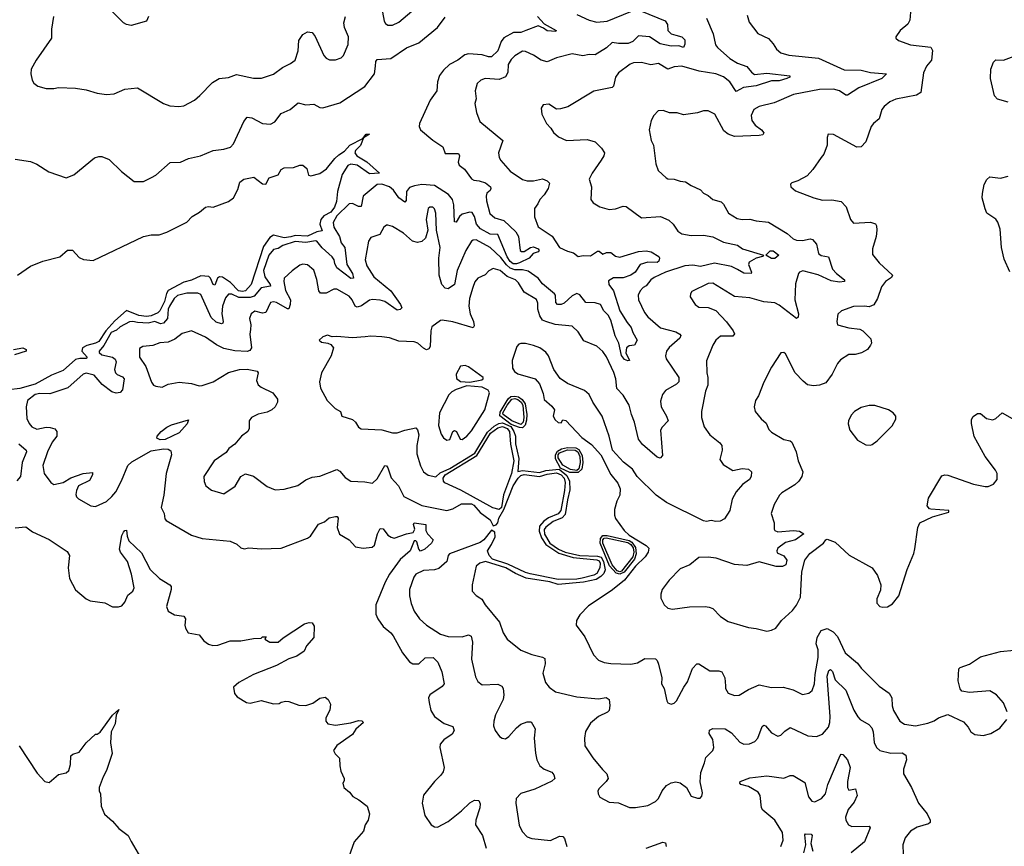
# Model space of a CAD drawing. Extents: x 2220333 to 2384341, y 721037 to 894043.
# Tile 229 of 256: x 2288464 to 2294829, y 865196 to 870535. Entities that reach past the tile are written whole.
import ezdxf

# ---------------------------------------------------------------- set-up
doc = ezdxf.new("R2010")
doc.units = 0

msp = doc.modelspace()

# ---------------------------------------------------------------- linework, layer by layer
at = {"layer": '0CON10XD'}
for points in [[(2290809.4, 870585), (2290820.8, 870525), (2290830, 870510), (2290845, 870500.8), (2290875, 870500.6), (2290915, 870519.4), (2290998.9, 870591.1)], [(2292065, 870567.9), (2292145, 870533.2), (2292195, 870519.2), (2292261.2, 870525), (2292415, 870587.6)], [(2292485, 870590.3), (2292637, 870527), (2292651.1, 870505), (2292654, 870465), (2292676, 870445), (2292705.5, 870435.5)], [(2288435, 869633.8), (2288535, 869620), (2288575, 869602.9), (2288653, 869553), (2288765, 869514.2), (2288815, 869533.8), (2288947.3, 869642.7), (2288975, 869652), (2288995, 869650.8), (2289043, 869633), (2289122, 869555), (2289205, 869490.8), (2289265, 869490), (2289317.5, 869515), (2289345, 869531.2), (2289436.8, 869613.2), (2289505, 869615.8), (2289555, 869638.6), (2289633.1, 869656.9), (2289715, 869690.6), (2289785, 869698.1), (2289827.8, 869712.2), (2289846.6, 869733.4), (2289912.8, 869877.2), (2289934.4, 869905.6), (2289965, 869901.9), (2290035, 869865.6), (2290085, 869861.4), (2290114, 869875), (2290155, 869928.6), (2290213.7, 869956.3), (2290265, 869997.5), (2290315, 869985.6), (2290365, 869990), (2290405, 869969.2), (2290425, 869965.8), (2290535, 869998.8), (2290695.7, 870104.3), (2290757.5, 870185), (2290763.6, 870235), (2290765.7, 870264.3), (2290775, 870278.8), (2290864.6, 870285.4), (2290965.4, 870354.6), (2291045, 870385.7), (2291164.7, 870485.3), (2291215, 870550.8)], [(2291810.8, 870555), (2291855, 870508.9), (2291932.5, 870465), (2291930, 870460), (2291875, 870462.5), (2291851.6, 870481.6), (2291815, 870494.7), (2291736.7, 870465), (2291705, 870452.7), (2291657.4, 870452.6), (2291595, 870418.3), (2291577.8, 870395), (2291555.9, 870334.1), (2291515, 870296.3), (2291495, 870295.7), (2291455, 870308.8), (2291365, 870314.8), (2291342.6, 870307.4), (2291296.5, 870273.5), (2291243.1, 870246.9), (2291205, 870210.3), (2291179, 870175), (2291164.7, 870135), (2291160, 870075), (2291118.2, 870015), (2291048.8, 869865), (2291046.7, 869845), (2291055.7, 869825), (2291135, 869756.5), (2291200, 869715), (2291215, 869671.2), (2291300.7, 869670.7), (2291307.1, 869655), (2291299.6, 869615), (2291304.4, 869595), (2291340.4, 869570.4), (2291385, 869507.5), (2291399.6, 869499.6), (2291434.6, 869495.4), (2291475, 869482.5), (2291507.8, 869455), (2291511.1, 869445), (2291505, 869431.4), (2291484.3, 869415), (2291479.5, 869395), (2291482, 869365), (2291504.2, 869284.2), (2291535.6, 869255), (2291595, 869238.3), (2291671.1, 869165), (2291688, 869135), (2291698.8, 869045), (2291707.5, 869037.5), (2291725, 869038.1), (2291765.7, 869065), (2291785, 869068.8), (2291815.5, 869055), (2291822.9, 869045), (2291816.7, 869035), (2291784.3, 869025.7), (2291757.1, 868995), (2291695, 868964.3), (2291675, 868957.6), (2291655, 868959), (2291635, 868974.5), (2291615, 869004.7), (2291555, 869147.5), (2291505, 869149.4), (2291443.9, 869183.9), (2291417.6, 869215), (2291404.9, 869264.9), (2291389.2, 869289.2), (2291375, 869293), (2291325, 869279.6), (2291308.2, 869265), (2291285, 869228), (2291275, 869230), (2291271, 869339), (2291261.6, 869375), (2291237, 869407), (2291145, 869465.3), (2291065, 869469.8), (2291016.8, 869463.2), (2290985, 869450.5), (2290964.1, 869425), (2290962.9, 869367.1), (2290955, 869356.2), (2290915, 869384.7), (2290880, 869435), (2290855.3, 869455), (2290805, 869472.9), (2290775, 869470.7), (2290685, 869394.5), (2290670.8, 869329.2), (2290655, 869328), (2290615, 869348.1), (2290595, 869346.4), (2290515, 869267.5), (2290491.1, 869225), (2290495, 869194.4), (2290532.5, 869135), (2290543.2, 869095), (2290566.5, 869065), (2290579.8, 868955), (2290615.9, 868895), (2290622.5, 868865), (2290605, 868864.7), (2290513.5, 868933.5), (2290501.2, 868961.2), (2290497, 868985), (2290485, 869004.2), (2290420.8, 869060.8), (2290385, 869104.8), (2290376.7, 869106.7), (2290315, 869097.2), (2290245, 869102.4), (2290165, 869076), (2290135, 869057.5), (2290105, 869051.6), (2290075, 869014.5), (2290040.5, 868915), (2290048.4, 868875), (2290084.2, 868825), (2290086.1, 868813.9), (2290025, 868803.4), (2289980, 868750), (2289955, 868740.1), (2289881.6, 868741.6), (2289835, 868761.6), (2289815, 868762.5), (2289795, 868738.6), (2289775.4, 868685), (2289772.1, 868635), (2289779.6, 868585), (2289778.1, 868575), (2289770, 868570), (2289735, 868580.7), (2289702.5, 868612.5), (2289635, 868760), (2289615, 868768.5), (2289545, 868769.7), (2289485, 868754.7), (2289462.2, 868735), (2289433.5, 868685), (2289424.8, 868664.8), (2289420.9, 868605), (2289395, 868576.1), (2289375, 868571.8), (2289337, 868587), (2289295, 868575.2), (2289225, 868578.9), (2289195, 868586.5), (2289175, 868583.8), (2289115, 868551.6), (2289089.9, 868530.1), (2289055, 868514.8), (2289008.1, 868431.9), (2288978.8, 868395), (2288978.1, 868385), (2288995, 868370.7), (2289064.8, 868354.8), (2289082.4, 868342.4), (2289087.3, 868325), (2289078.2, 868275), (2289083.2, 868255), (2289095, 868243.8), (2289129.5, 868229.5), (2289140.4, 868215), (2289128.5, 868145), (2289115, 868127.3), (2289087.6, 868122.4), (2289060.8, 868130.8), (2288998.5, 868178.5), (2288945, 868240), (2288895, 868251.5), (2288874.7, 868245.3), (2288775, 868157.7), (2288659.5, 868119.5), (2288595, 868121.8), (2288565, 868114.5), (2288515, 868075.8), (2288505.6, 868035), (2288510.2, 867960.2), (2288525, 867926.2), (2288542.5, 867905), (2288575, 867890), (2288635, 867902.9), (2288661.9, 867901.9), (2288691.7, 867891.7), (2288705.4, 867875.4), (2288703.5, 867845), (2288673.8, 867806.2), (2288643.3, 867745), (2288614.3, 867655), (2288623.3, 867605), (2288666.7, 867545), (2288685, 867533.8), (2288745, 867546.5), (2288794.1, 867575.9), (2288875, 867603.3), (2288935, 867610), (2288935.6, 867595), (2288915, 867560), (2288845.4, 867524.6), (2288831.4, 867495), (2288827.7, 867467.7), (2288832.5, 867452.5), (2288845, 867441.2), (2288925, 867396), (2288955, 867390), (2289025, 867424.2), (2289060.8, 867455), (2289085, 867486), (2289122.3, 867557.7), (2289162.9, 867655), (2289189.8, 867680.2), (2289315, 867751.6), (2289395, 867763.5), (2289425, 867762.3), (2289441.2, 867751.2), (2289445.4, 867725), (2289411.8, 867605), (2289396.7, 867463.3), (2289378.2, 867385), (2289397.9, 867345), (2289401.9, 867311.9), (2289410.3, 867300.3), (2289575, 867205.7), (2289645, 867184.3), (2289825, 867166.7), (2289868.3, 867148.3), (2289895, 867123.3), (2289915, 867116.7), (2289946.4, 867123.6), (2290025, 867118), (2290155, 867122.5), (2290324, 867186)], [(2288683.3, 870555), (2288670.9, 870475), (2288670, 870415), (2288571.2, 870275), (2288538.8, 870215), (2288536.7, 870185), (2288544.1, 870144.1), (2288556.1, 870126.1), (2288582.5, 870105), (2288635, 870090), (2288685, 870090), (2288715, 870096.7), (2288825, 870093.8), (2288895, 870082), (2288965, 870060), (2289025, 870052), (2289075, 870056), (2289145, 870087.5), (2289225, 870094.3), (2289395, 869994), (2289435, 869978), (2289493.9, 869973.9), (2289525, 869980), (2289594.3, 870015.7), (2289630, 870045), (2289710.3, 870129.7), (2289754.3, 870155.7), (2289815, 870162.5), (2289865, 870180.8), (2289975, 870156.9), (2290027.3, 870157.3), (2290105, 870184), (2290162.4, 870227.6), (2290215, 870251.9), (2290245.6, 870275), (2290265.5, 870335), (2290268.9, 870401.1), (2290295, 870438.8), (2290325, 870458), (2290355, 870453.3), (2290375, 870426.7), (2290431.2, 870305), (2290445.9, 870285.9), (2290467.1, 870277.1), (2290505, 870275.8), (2290541.7, 870288.3), (2290556.7, 870303.3), (2290588.5, 870375), (2290589.1, 870425), (2290564.6, 870485), (2290560, 870515), (2290571.5, 870555)], [(2289296.9, 870555), (2289284.3, 870525.7), (2289185, 870498.5), (2289155, 870503.3), (2289135.8, 870515), (2289065, 870585.7)], [(2292904.4, 870545), (2292947.7, 870445), (2292962, 870372), (2292974.7, 870354.7), (2293055.4, 870285), (2293104, 870254), (2293165, 870233.5), (2293195.5, 870195.5), (2293215, 870182.1), (2293295, 870190.7), (2293443.3, 870173.3), (2293443.8, 870165), (2293424, 870155), (2293375, 870140.5), (2293325, 870140), (2293225, 870107.8), (2293143.3, 870096.7), (2293095, 870070.8), (2293055.3, 870135), (2293015, 870165.8), (2292965.2, 870185.2), (2292857.6, 870202.4), (2292745, 870235.3), (2292695, 870230.4), (2292655, 870215.4), (2292595, 870251.5), (2292545, 870244.5), (2292485, 870259.1), (2292432.6, 870257.4), (2292411.3, 870248.7), (2292335, 870192), (2292315, 870163.8), (2292303.4, 870106.6), (2292295, 870097.5), (2292175, 870074.3), (2292007, 869973), (2291961.2, 869958.8), (2291935, 869958), (2291885, 869990), (2291847.5, 869985), (2291836.4, 869963.6), (2291838.8, 869925), (2291870, 869865), (2291898.8, 869835), (2291916.1, 869806.1), (2291947.7, 869777.7), (2292000, 869755), (2292132.4, 869762.4), (2292185, 869745.6), (2292226.2, 869706.2), (2292244, 869675), (2292240, 869655), (2292222.5, 869627.5), (2292165, 869543.3), (2292146.2, 869505), (2292160, 869455), (2292157.5, 869375), (2292172.2, 869352.2), (2292215, 869327.5), (2292275, 869310), (2292315, 869313.3), (2292365, 869330.6), (2292385, 869328.2), (2292485, 869255.7), (2292607.5, 869265), (2292660.9, 869240.9), (2292688.1, 869215), (2292719.4, 869169.4), (2292745, 869151.5), (2292805, 869141.1), (2292885, 869142.9), (2292945, 869132.7), (2293015, 869098.8), (2293105, 869078.5), (2293138, 869055), (2293273.3, 869015), (2293266.7, 869005), (2293225, 868995.5), (2293180.5, 868969.5), (2293175.4, 868955), (2293195.6, 868905), (2293193.3, 868895), (2293145, 868898.2), (2293105, 868921.8), (2293065, 868941.2), (2292955, 868963), (2292865, 868941.8), (2292815, 868950.6), (2292765, 868946.3), (2292638.1, 868905), (2292565, 868870.6), (2292545.4, 868855), (2292515, 868815.4), (2292494.4, 868805), (2292476.4, 868785), (2292462.9, 868755), (2292465.4, 868725), (2292502.5, 868645), (2292525, 868615.6), (2292605.9, 868545.9), (2292705, 868518.2), (2292730.8, 868505), (2292737.5, 868495), (2292730.9, 868479.1), (2292662.1, 868417.9), (2292646.2, 868393.8), (2292640, 868365), (2292644.5, 868345), (2292724.4, 868225), (2292724.5, 868195.5), (2292709.5, 868180.5), (2292638.8, 868141.2), (2292620, 868115), (2292607.8, 868072.2), (2292610.5, 868035), (2292645.3, 867975.3), (2292655.6, 867945), (2292616.6, 867903.4), (2292606.8, 867883.2), (2292620.6, 867719.4), (2292605, 867702.5), (2292585, 867710.6), (2292491.1, 867791.1), (2292464.6, 867825), (2292439.1, 867935), (2292418.8, 867985), (2292404.7, 868045), (2292365, 868110.6), (2292325, 868154.2), (2292317.3, 868215), (2292305, 868256), (2292257.6, 868357.6), (2292235, 868392.9), (2292195, 868427.1), (2292110.4, 868460.4), (2292075, 868518.6), (2292035.4, 868555.4), (2291925, 868567.3), (2291865, 868585.3), (2291845, 868595.4), (2291827.8, 868622.2), (2291813.8, 868665), (2291814.5, 868705), (2291805, 868727.8), (2291725, 868774.4), (2291689.4, 868835), (2291669.4, 868855), (2291616.7, 868876.7), (2291571.4, 868915), (2291525, 868927.5), (2291497.6, 868912.4), (2291472.6, 868887.4), (2291425, 868865.6), (2291407.4, 868842.6), (2291392.7, 868805), (2291371.9, 868735), (2291367.6, 868685), (2291376.9, 868635), (2291399.1, 868585), (2291401.9, 868558.1), (2291395, 868546), (2291265, 868583.5), (2291195, 868595.6), (2291185, 868592.5), (2291128.7, 868551.3), (2291121.2, 868525), (2291117.5, 868425), (2291109.7, 868410.3), (2291095, 868402.9), (2291075, 868412.9), (2291039.2, 868445), (2291015, 868455.6), (2290915, 868458.5), (2290855, 868480), (2290805, 868487.8), (2290735, 868491.9), (2290697.5, 868487.5)], [(2293168, 870565), (2293180.3, 870520.3), (2293235, 870446.7), (2293305, 870413.3), (2293335, 870380), (2293356, 870345), (2293385, 870321.9), (2293435.4, 870305.4), (2293627.6, 870287.6), (2293795, 870211.3), (2293905, 870208.9), (2293965.3, 870195.3), (2294067.5, 870185), (2294037.1, 870155), (2293890, 870095), (2293815, 870046.9), (2293805, 870047.5), (2293765, 870076.5), (2293725, 870086.1), (2293635, 870083.8), (2293466.9, 870053.1), (2293342.1, 869997.9), (2293245, 869975.5), (2293210.6, 869955), (2293192.6, 869917.4), (2293196.9, 869885), (2293219.4, 869855), (2293259.2, 869825), (2293274.2, 869805), (2293267.5, 869792.5), (2293245, 869786.7), (2293085, 869781.4), (2293043.3, 869795), (2293016.8, 869816.8), (2292958.8, 869925), (2292915, 869946.2), (2292885, 869946.2), (2292846.1, 869933.9), (2292755, 869920), (2292715, 869934.5), (2292664.3, 869934.3), (2292625, 869948), (2292592.7, 869947.3), (2292563.2, 869916.8), (2292545.7, 869885), (2292532.9, 869825), (2292545.8, 869755.8), (2292560.8, 869725), (2292576.7, 869605), (2292591.5, 869561.5), (2292643.8, 869513.8), (2292655, 869507.1), (2292695.8, 869505.8), (2292735, 869492), (2292768.1, 869488.1), (2292804.1, 869464.1), (2292865.8, 869435.8), (2292885, 869413.8), (2292915, 869400), (2292944.3, 869374.3), (2292998.6, 869358.6), (2293015, 869343.3), (2293046.2, 869285), (2293102.2, 869252.2), (2293134.6, 869244.6), (2293185, 869247.7), (2293225.5, 869235.5), (2293305, 869226.9), (2293425.4, 869155.4), (2293465, 869120), (2293485, 869111.4), (2293525, 869109.4), (2293575, 869120.8), (2293588.8, 869115), (2293614.4, 869084.4), (2293628.1, 869025), (2293645, 869012.5), (2293693.6, 869003.6), (2293719.5, 868925), (2293745.6, 868895), (2293795.8, 868855), (2293795.8, 868845), (2293765, 868840), (2293709.5, 868849.5), (2293625, 868887.7), (2293526.4, 868913.6), (2293506, 868905), (2293499.4, 868895), (2293480.4, 868829.6), (2293475.4, 868725.4), (2293498.5, 868635), (2293496.4, 868613.6), (2293485, 868606), (2293375, 868690.5), (2293345, 868705.6), (2293275, 868713.1), (2293185, 868739.1), (2293085, 868746.7), (2292945, 868834.3), (2292915, 868831.1), (2292810.3, 868779.7), (2292800, 868765), (2292798.8, 868745), (2292831.2, 868695), (2292855, 868678.8), (2292915, 868675.8), (2292965, 868658), (2293033.3, 868583.3), (2293077.5, 868525), (2293084.2, 868505.8), (2293075, 868491.9), (2292995, 868490.6), (2292964.2, 868465), (2292945, 868433.3), (2292905, 868332.5), (2292907.3, 868255), (2292913.6, 868225), (2292912.7, 868175), (2292897.8, 868135), (2292871.9, 868005), (2292872.2, 867965), (2292888.1, 867905), (2292925, 867852.9), (2292991.2, 867801.2), (2293003.8, 867785), (2293005.7, 867755), (2292991.4, 867695), (2293012.2, 867662.2), (2293075, 867624.5), (2293135, 867635.5), (2293175, 867632.5), (2293196, 867615), (2293192, 867585), (2293182.5, 867565), (2293137.9, 867532.1), (2293095.7, 867485), (2293070.8, 867439.2), (2293056, 867365), (2293019.5, 867310.5), (2292993, 867297), (2292964.4, 867294.4), (2292935, 867300.8), (2292905, 867294.4), (2292885, 867299.5), (2292645, 867417.2), (2292579.1, 867465), (2292456.5, 867585), (2292425, 867632), (2292367.9, 867677.9), (2292296.7, 867755), (2292276, 867845), (2292230, 867975), (2292170, 868065), (2292146.2, 868115), (2292115, 868140), (2292005.7, 868185.7), (2291957.9, 868217.9), (2291918, 868275), (2291882, 868365), (2291865, 868388), (2291826.7, 868415), (2291785, 868432), (2291735, 868444), (2291705, 868443.8), (2291691.2, 868438.8), (2291678.8, 868425), (2291648, 868335), (2291650, 868285), (2291662.3, 868262.3), (2291685, 868248.8), (2291796.7, 868215), (2291825, 868182.5), (2291848.8, 868121.2), (2291855, 868082.5), (2291905, 868038.8), (2291921.2, 868015), (2291913.3, 867975), (2291925, 867950), (2291945, 867933.8), (2291965, 867932.5), (2291975, 867950), (2291995, 867947.5), (2292097.3, 867837.3), (2292160.8, 867790.8), (2292220.8, 867725), (2292285, 867597.5), (2292332, 867542), (2292346.7, 867505), (2292343.3, 867465), (2292323.8, 867425), (2292309.3, 867370.7), (2292308.8, 867335), (2292315, 867312.5), (2292372, 867235), (2292404, 867205), (2292515, 867139.2), (2292531.4, 867121.4), (2292526.7, 867095), (2292508.2, 867065), (2292445, 867006.5), (2292374.3, 866915.7), (2292296.7, 866853.3), (2292191.2, 866781.2), (2292140.4, 866749.6), (2292085, 866691.2), (2292063.8, 866655), (2292061.2, 866625), (2292118.3, 866548.3), (2292172.7, 866432.7), (2292205, 866398.8), (2292243.2, 866383.2), (2292285, 866376.9), (2292415, 866372.7), (2292457.8, 866382.2), (2292505, 866409.4), (2292575, 866406.2), (2292585, 866396.7), (2292593.1, 866373.1), (2292616, 866285), (2292614.2, 866245), (2292630, 866215), (2292648.8, 866135), (2292655, 866122.5), (2292675, 866113.3), (2292695, 866120), (2292711.2, 866135), (2292757.5, 866225), (2292781.4, 866258.6), (2292814.7, 866345.3), (2292842.5, 866375), (2292855, 866374.2), (2292925, 866330.6), (2292985, 866330), (2293002.5, 866322.5), (2293022.9, 866285), (2293027.3, 866232.7), (2293028, 866215), (2293045, 866186.2), (2293085, 866169.4), (2293115, 866172.5), (2293175, 866210), (2293245, 866238.1), (2293325, 866222.5), (2293400, 866225), (2293465, 866205.8), (2293525, 866177.1), (2293565, 866184.3), (2293587.6, 866202.4), (2293603.2, 866245), (2293606.9, 866305), (2293626.2, 866415), (2293625.3, 866465), (2293613.5, 866505), (2293619.3, 866545), (2293645, 866589.5), (2293685, 866603.1), (2293722, 866582), (2293751.7, 866551.7), (2293801.4, 866445), (2293879.8, 866379.8), (2293905, 866346.2), (2294020.4, 866230.4), (2294084.2, 866185), (2294101.2, 866155), (2294104.3, 866104.3), (2294113, 866073), (2294155, 866003.8), (2294185, 865985.8), (2294255, 865974.3), (2294335, 865991.2), (2294375, 866006.7), (2294405, 866026.7), (2294465, 866046.7), (2294565, 866000), (2294595.8, 865965.8), (2294613.3, 865935), (2294638.3, 865918.3), (2294692.3, 865912.3), (2294742.5, 865925), (2294800.3, 865959.7), (2294845.6, 866015)], [(2294223.1, 870585), (2294217.8, 870532.2), (2294205, 870505.8), (2294156, 870465), (2294127.5, 870425), (2294127.5, 870415), (2294145, 870400), (2294223.2, 870373.2), (2294355, 870357.5), (2294365.8, 870335.8), (2294359.2, 870275), (2294326.7, 870235), (2294307.3, 870192.7), (2294290, 870065), (2294262, 870048), (2294127.2, 870022.8), (2294088.8, 870005), (2294052, 869975), (2294038.6, 869955), (2294020.8, 869895), (2293984, 869865), (2293969.2, 869845), (2293934.5, 869745.5), (2293905, 869714.2), (2293875, 869712.9), (2293725, 869793.3), (2293690, 869795), (2293683.8, 869775), (2293684, 869725), (2293662.6, 869667.4), (2293646, 869645), (2293592.4, 869567.6), (2293555, 869526.2), (2293495, 869493.8), (2293455, 869482.5), (2293447, 869473), (2293450, 869455), (2293480.5, 869430.5), (2293597.5, 869385), (2293655, 869370), (2293715, 869371.5), (2293775, 869360), (2293806.8, 869326.8), (2293834, 869245), (2293855, 869222), (2293965, 869228.1), (2293996.5, 869216.5), (2294004.2, 869204.2), (2294005.7, 869175.7), (2294000.6, 869135), (2293976.9, 869055), (2293977.9, 869017.9), (2294020, 868965), (2294105.7, 868885), (2294099.8, 868870.2), (2294062, 868845), (2294035, 868808.8), (2294010.6, 868735), (2293985.4, 868694.6), (2293955, 868681.1), (2293925, 868685.5), (2293855, 868682), (2293777.5, 868655), (2293752.5, 868632.5), (2293746.7, 868585), (2293750, 868565), (2293825, 868544.3), (2293895, 868535.8), (2293915, 868526), (2293965.6, 868475), (2293971.2, 868445), (2293965, 868432.5), (2293944.2, 868405.8), (2293906.4, 868383.6), (2293866.2, 868373.8), (2293825, 868372.7), (2293770.9, 868339.1), (2293751.1, 868315), (2293715.6, 868245), (2293675, 868190.6), (2293635, 868174.5), (2293595, 868169.5), (2293556.9, 868176.9), (2293529.5, 868199.5), (2293476.7, 868255), (2293415, 868377.5), (2293405, 868386.7), (2293385, 868382.5), (2293325, 868291.2), (2293273.8, 868195), (2293240, 868105), (2293220, 868075), (2293212, 868035), (2293218, 868005), (2293256.8, 867956.8), (2293290.3, 867930.3), (2293307.9, 867887.9), (2293325, 867871.2), (2293405, 867824.2), (2293445, 867815.7), (2293456.7, 867806.7), (2293484.5, 867745), (2293496.8, 867686.8), (2293527.5, 867615), (2293520.8, 867585), (2293501.4, 867555), (2293475, 867531.4), (2293390.4, 867479.6), (2293375.5, 867464.5), (2293342, 867405), (2293323.1, 867345), (2293342.5, 867285), (2293342, 867245), (2293346.2, 867235), (2293365, 867227.5), (2293466.6, 867236.6), (2293505, 867232.2), (2293533.3, 867215), (2293480, 867175), (2293415, 867158.1), (2293365, 867122.5), (2293358.8, 867105), (2293361.7, 867091.7), (2293405, 867072.5), (2293422.5, 867045), (2293417.5, 867015), (2293396.4, 867003.6), (2293353.6, 867003.6), (2293243.6, 867033.6), (2293165, 867010.5), (2293085, 867016.7), (2292967.6, 867057.6), (2292914.5, 867064.5), (2292855, 867062.5), (2292796.7, 867015), (2292735, 866988), (2292662, 866915), (2292618, 866855), (2292608.8, 866825), (2292609.3, 866799.3), (2292630, 866755), (2292655, 866733.8), (2292685, 866728.8), (2292795, 866744), (2292895, 866745.8), (2292921.2, 866741.2), (2292945, 866731.2), (2292995, 866681.2), (2293045, 866647.5), (2293175, 866608.8), (2293225, 866603.8), (2293295, 866586.7), (2293325, 866593.3)], [(2292705.5, 870435.5), (2292745, 870423.6), (2292764.5, 870405), (2292765, 870377.5), (2292755, 870356.7), (2292725, 870366.9), (2292675, 870364.7), (2292605, 870378.4), (2292535.2, 870425.2), (2292465, 870431.8), (2292427.3, 870395), (2292397.7, 870382.3), (2292335, 870382.2), (2292295, 870388.9), (2292257.3, 870352.7), (2292185, 870308.2), (2292145, 870309.5), (2292105, 870302.1), (2292035, 870314.4), (2291935, 870289.6), (2291875, 870262.9), (2291835, 870273.1), (2291785, 870306.7), (2291735, 870330), (2291715, 870331.9), (2291665, 870301.9), (2291641.2, 870278.8), (2291622.1, 870245), (2291620, 870195), (2291604, 870166), (2291565, 870150), (2291472.5, 870155), (2291446.2, 870145), (2291422.5, 870122.5), (2291409.4, 870075), (2291415.7, 870025), (2291407.1, 869995), (2291417.5, 869935), (2291438.8, 869878.8), (2291587.5, 869755), (2291560, 869675), (2291564, 869645), (2291575, 869626.2), (2291635, 869556), (2291715, 869503.1), (2291744.4, 869495.6), (2291785, 869495.5), (2291845, 869506.5), (2291874, 869495), (2291890.3, 869480.3), (2291880, 869445), (2291855.4, 869405), (2291826.4, 869375), (2291814.5, 869345), (2291792.1, 869315), (2291792.6, 869262.6), (2291815, 869198), (2291906.4, 869136.4), (2291955, 869063.1), (2292005, 869040), (2292045, 869030), (2292075, 869006), (2292107.8, 869012.2), (2292155, 869010.9), (2292199.1, 869040.9), (2292211.2, 869041.2), (2292235, 869020.8), (2292258.5, 869031.5), (2292285, 869032.7), (2292315, 869007.9), (2292345, 869002), (2292465, 869038.4), (2292515, 869043.3), (2292546.2, 869035), (2292596.1, 869006.1), (2292601.2, 868995), (2292595.7, 868975), (2292585, 868968.1), (2292525, 868968.8), (2292475.4, 868954.6), (2292443.6, 868905), (2292415.2, 868884.8), (2292365, 868868.8), (2292302, 868868), (2292271.5, 868848.5), (2292271.8, 868825), (2292303.5, 868783.5), (2292344.1, 868655), (2292390.4, 868580.4), (2292417.9, 868547.9), (2292427.2, 868515), (2292455.7, 868465), (2292437.8, 868432.2), (2292405, 868429.5), (2292386.9, 868415), (2292383.4, 868383.4), (2292406.4, 868333.6), (2292395, 868332), (2292375, 868341.2), (2292355, 868365.8), (2292338, 868445), (2292314.3, 868494.3), (2292285.8, 868595), (2292267.5, 868627.6), (2292240.7, 868655), (2292218.7, 868695), (2292185, 868706.5), (2292125, 868708.8), (2292085, 868758.6), (2292065, 868767.1), (2292035, 868752.1), (2291985, 868705.4), (2291965, 868695.4), (2291942, 868695), (2291929.7, 868709.7), (2291927.8, 868755), (2291921.8, 868765), (2291845, 868828.4), (2291816.9, 868866.9), (2291751.8, 868911.8), (2291715, 868920.3), (2291665, 868919.7), (2291635, 868931.4), (2291611.1, 868951.1), (2291575, 868998.8), (2291505, 869064.3), (2291415, 869114.5), (2291395, 869112.2), (2291385.3, 869104.7), (2291348.4, 869045), (2291291.7, 868915), (2291274.7, 868825.3), (2291235, 868797.5), (2291215, 868800.8), (2291193.8, 868825), (2291176.9, 868885), (2291174.5, 868995), (2291182.7, 869065), (2291159.4, 869175), (2291154, 869285), (2291145, 869313.3), (2291135, 869323.8), (2291115, 869323.8), (2291104, 869315), (2291091.1, 869245), (2291102.2, 869175), (2291087.5, 869125), (2291065, 869102.9), (2291035, 869096.9), (2291004, 869104), (2290945, 869156.9), (2290875, 869200), (2290845, 869208), (2290835, 869208), (2290818.8, 869195), (2290792, 869148), (2290735, 869128.8), (2290720, 869105), (2290698.1, 868985), (2290708.9, 868945), (2290753.5, 868875), (2290863.1, 868783.1), (2290925.2, 868695.2), (2290935, 868674.2), (2290925, 868663.6), (2290905, 868658.9), (2290825, 868715.8), (2290795, 868724.7), (2290745, 868727.9), (2290725, 868722.9), (2290675, 868687.7), (2290645, 868679.1), (2290633.3, 868685), (2290614.5, 868725), (2290595, 868748.9), (2290515, 868795.6), (2290495, 868795.7), (2290445, 868769.2), (2290408.2, 868768.2), (2290397.5, 868785), (2290385, 868856.7), (2290366.6, 868916.6), (2290325, 868951.2), (2290295, 868956), (2290275, 868949.2), (2290225, 868912.9), (2290174.4, 868865), (2290171.8, 868845), (2290183.5, 868786.5), (2290214.3, 868725), (2290213.7, 868695), (2290205, 868668.6), (2290195, 868667.9), (2290125, 868709.1), (2290105, 868713.6), (2290085, 868709.2), (2290055, 868644.5), (2290035, 868639.2), (2289985, 868651.9), (2289960, 868635), (2289950.6, 868605), (2289959.4, 868565), (2289956.7, 868535), (2289952.7, 868505), (2289961.9, 868415), (2289951.3, 868398.7), (2289935, 868391.4), (2289855, 868397.1), (2289785, 868410.8), (2289736.3, 868436.3), (2289666, 868485), (2289574.1, 868525.9), (2289515, 868509.2), (2289467.5, 868472.5), (2289425, 868451.9), (2289370.9, 868449.1), (2289325, 868432), (2289260, 868425), (2289238.3, 868411.7), (2289240, 868355), (2289280, 868295), (2289316, 868195), (2289330, 868175), (2289345, 868168), (2289385, 868160.8), (2289425, 868180.8), (2289495.9, 868194.1), (2289575, 868185.8), (2289625, 868171.4), (2289645, 868172.9), (2289715, 868197.1), (2289815, 868255.7), (2289885, 868275.8), (2289935, 868278.6), (2290000, 868265), (2290006.2, 868255), (2289994.2, 868205), (2290005, 868176.7), (2290025, 868160.8), (2290100, 868125), (2290130, 868085), (2290131.2, 868065), (2290116, 868035), (2290093.8, 868015), (2290065, 868000), (2290005, 867987.1), (2289964, 867965), (2289948.8, 867945), (2289948.8, 867895), (2289938.8, 867875), (2289898.8, 867845), (2289855.5, 867794.5), (2289816.7, 867765), (2289799.5, 867740.5), (2289721.2, 867685), (2289653.8, 867585), (2289656.7, 867553.3), (2289668.8, 867525), (2289705, 867496), (2289785, 867473.3), (2289857.7, 867522.3), (2289893.3, 867585), (2289925, 867601.2), (2289975, 867588), (2290065, 867520), (2290115, 867498.8), (2290175, 867504), (2290263.1, 867526.9), (2290315, 867562.5), (2290355, 867581.4), (2290405, 867587.1), (2290515, 867630), (2290535, 867620), (2290569.1, 867579.1), (2290605, 867555.6), (2290695, 867551.4), (2290745, 867542.5), (2290775, 867570.8), (2290825, 867656.2), (2290835, 867654.2), (2290845, 867640.8), (2290866.4, 867576.4), (2290912.2, 867525), (2290948, 867455), (2291065, 867397.5), (2291225, 867364.4), (2291265, 867375.5), (2291321.4, 867408.6), (2291385, 867408.3), (2291399.9, 867399.9), (2291441.4, 867351.4), (2291505, 867305.7), (2291525, 867266.7), (2291545, 867273.6), (2291554.9, 867285), (2291561.1, 867315), (2291595, 867370.9), (2291655, 867524.9), (2291687.1, 867575), (2291705, 867592), (2291725, 867597.2), (2291825, 867584.1), (2291875, 867600.5), (2291935, 867607.7), (2291965.3, 867595.3), (2291985, 867573.4), (2291990.6, 867545), (2291987.1, 867495), (2291962.4, 867365), (2291946.1, 867343.9), (2291882, 867318), (2291852.8, 867297.2), (2291824.6, 867265), (2291821.7, 867231.7), (2291838, 867188), (2291866.1, 867146.1), (2291949.1, 867089.1), (2292042.3, 867062.3), (2292195, 867047.3), (2292209.8, 867039.8), (2292217, 867025), (2292215.5, 866995), (2292195, 866958.8), (2292175, 866946.8), (2292101.2, 866928.8), (2292065, 866921.9), (2291945, 866919.6), (2291764.6, 866955.4), (2291733.9, 866963.9), (2291618.9, 867018.9), (2291520.6, 867050.6), (2291498.6, 867075), (2291488, 867105), (2291515.3, 867144.7), (2291537.8, 867195), (2291535, 867224.3), (2291515, 867238.5), (2291465.2, 867174.9), (2291442.1, 867157.9), (2291242.5, 867085), (2291234.4, 867075), (2291225.5, 867035), (2291175, 866990.5), (2291145, 866982.1), (2291075, 866978.5), (2291026.1, 866953.9), (2291012.5, 866935), (2290984.5, 866855), (2290983.6, 866815), (2290995.7, 866764.3), (2291014.5, 866715), (2291049.4, 866665), (2291095, 866624.4), (2291185, 866567.1), (2291235, 866551.9), (2291325, 866549.2), (2291365, 866562.5), (2291383.8, 866553.8), (2291392.1, 866515), (2291384.6, 866404.6), (2291411.7, 866291.7), (2291425, 866260), (2291455, 866240), (2291555, 866242.5), (2291580.3, 866230.3), (2291590, 866215), (2291594.5, 866175), (2291589.1, 866145), (2291540.4, 866045), (2291528.5, 866005), (2291527.1, 865975), (2291537.5, 865945), (2291565.9, 865905.9), (2291583.8, 865893.8), (2291605, 865891.2), (2291625.8, 865905), (2291675, 865962.2), (2291705, 865984.4), (2291745, 866000), (2291770, 866000), (2291795.8, 865955), (2291790.4, 865895), (2291798.3, 865798.3), (2291808.5, 865755), (2291826.2, 865716.2), (2291854.6, 865694.6), (2291904.3, 865674.3), (2291918.3, 865658.3), (2291924, 865635), (2291903.4, 865616.6), (2291795, 865565.6), (2291703.1, 865536.9), (2291674.6, 865505.4), (2291671.1, 865475), (2291692.8, 865332.8), (2291712.4, 865292.4), (2291745, 865258), (2291775, 865247.5), (2291895, 865234.3), (2291955, 865260.8), (2291975, 865258.8), (2291985.6, 865245.6), (2292002, 865195)], [(2294855, 870002), (2294785, 870022.9), (2294765, 870043.8), (2294740, 870155), (2294741.8, 870215), (2294758.7, 870261.3), (2294774.4, 870275.6), (2294825, 870274), (2294935, 870314)], [(2288450, 868885), (2288535, 868944), (2288615, 868975.7), (2288725, 869003.8), (2288772.7, 869047.3), (2288805.7, 869045.7), (2288849.5, 868999.5), (2288877, 868987), (2288940.5, 868979.5), (2289265, 869135.8), (2289314.4, 869145.6), (2289365, 869146.5), (2289415, 869163.3), (2289545, 869228), (2289580, 869265), (2289627.2, 869292.8), (2289665, 869324), (2289685, 869328), (2289715, 869323.8), (2289815, 869360), (2289846.7, 869385), (2289875, 869437.5), (2289887.1, 869485), (2289914.2, 869505.8), (2289978.8, 869518.8), (2290035, 869476.2), (2290055, 869472.5), (2290076.1, 869513.9), (2290135, 869533.3), (2290155, 869566.7), (2290175, 869578.8), (2290235, 869581.2), (2290275, 869596.7), (2290295, 869596.7), (2290320, 869575), (2290331.7, 869531.7), (2290345.9, 869525.9), (2290405, 869542.1), (2290447.1, 869572.9), (2290501.7, 869638.2), (2290527.3, 869662.7), (2290565, 869686.2), (2290598.2, 869725), (2290681.7, 869768.3), (2290704.2, 869795), (2290725.8, 869795.8), (2290687.7, 869772.3), (2290667.9, 869722.1), (2290635, 869690.8), (2290630, 869675), (2290644.4, 869655), (2290707.7, 869617.7), (2290790, 869545), (2290725, 869539.6), (2290645, 869596.5), (2290605, 869602.5), (2290585.7, 869594.3), (2290548.8, 869535), (2290518.6, 869425), (2290511.8, 869361.8), (2290499.8, 869325), (2290475, 869292.4), (2290431, 869269), (2290411.1, 869245), (2290405.2, 869215), (2290418.9, 869171.1), (2290385, 869164.4), (2290325, 869138), (2290245, 869141), (2290216.9, 869133.1), (2290175, 869125.5), (2290105, 869143.2), (2290080.9, 869129.1), (2290040, 869070), (2289961.8, 868825), (2289925, 868784), (2289905, 868778.8), (2289879.5, 868785), (2289827.9, 868837.9), (2289775, 868873.1), (2289755.5, 868874.5), (2289743.7, 868866.3), (2289725, 868820), (2289715, 868824.4), (2289697.7, 868865), (2289686.5, 868876.5), (2289635, 868881.5), (2289575, 868853.3), (2289525, 868840), (2289423.8, 868786.2), (2289412.5, 868767.5), (2289399.6, 868715), (2289369.6, 868655), (2289357, 868643), (2289315, 868622.3), (2289285, 868617.9), (2289235, 868625.1), (2289155, 868656.5), (2289079.8, 868590.2), (2289021.3, 868525), (2288975, 868457.3), (2288954.3, 868445.7), (2288898.1, 868431.9), (2288869.5, 868415), (2288866.5, 868395), (2288901.1, 868355), (2288895, 868347.1), (2288852.7, 868347.3), (2288825, 868339.5), (2288745, 868270.3), (2288669.8, 868240.2), (2288565, 868180.5), (2288465, 868152.2), (2288395, 868145.2)], [(2294865.7, 868905.7), (2294828.8, 868988.8), (2294810.5, 869065), (2294803, 869183), (2294787.3, 869227.3), (2294775, 869246.7), (2294716.4, 869286.4), (2294704.6, 869314.6), (2294687.1, 869385), (2294687.3, 869412.7), (2294699.7, 869470.3), (2294716.6, 869503.4), (2294735, 869520), (2294805, 869512.5), (2294855, 869523.8)], [(2293345, 868992.6), (2293325, 868993.3), (2293287.5, 869015), (2293315, 869041.5), (2293335, 869042), (2293372, 869015), (2293345, 868992.6)], [(2290697.5, 868487.5), (2290615, 868480), (2290515, 868490), (2290485, 868487.5), (2290455, 868496.7), (2290423.9, 868486.1), (2290400, 868465), (2290415, 868452.5), (2290456.4, 868446.4), (2290475, 868437.5), (2290492.5, 868415), (2290478.8, 868365), (2290416, 868255), (2290402.7, 868197.3), (2290410, 868155), (2290451.2, 868075), (2290504.2, 868024.2), (2290537.5, 868005), (2290547.5, 867975), (2290615, 867953.8), (2290635.6, 867935.6), (2290655, 867903.3), (2290672.7, 867892.7), (2290805, 867886.9), (2290875, 867867.5), (2290905, 867865.8), (2290955, 867884.5), (2291025, 867899.2), (2291035, 867886.2), (2291043.6, 867855), (2291031.8, 867785), (2291032, 867732), (2291055, 867653.8), (2291075, 867616), (2291105, 867592.5), (2291155, 867582.5), (2291182.5, 867607.5), (2291245, 867636.2), (2291405.6, 867735), (2291489.3, 867870.7), (2291531.1, 867908.9), (2291562.7, 867927.3), (2291585, 867930.6), (2291638.5, 867908.5), (2291659.8, 867875), (2291669.3, 867845), (2291668.8, 867795), (2291690.9, 867700.9), (2291685, 867617.5), (2291715, 867623.3), (2291825, 867610.5), (2291866.2, 867623.8), (2291951.3, 867631.3), (2292000.3, 867590.3), (2292018, 867555), (2292021.7, 867498.3), (2292005, 867433.8), (2291990.8, 867339.2), (2291971.5, 867318.5), (2291913.3, 867295), (2291865, 867257.9), (2291855, 867242.5), (2291857.4, 867212.6), (2291892.3, 867155), (2291947.1, 867115), (2291991.4, 867095), (2292084.5, 867075), (2292200.6, 867070.6), (2292222.7, 867062.7), (2292238, 867035), (2292248.2, 866981.8), (2292241, 866959), (2292222, 866938), (2292191.3, 866918.7), (2292108.6, 866901.4), (2291945, 866886.6), (2291891.4, 866905), (2291738.4, 866928.4), (2291668.6, 866958.6), (2291606.5, 866995), (2291475, 867036.2), (2291438, 867025), (2291415.6, 867005), (2291389.2, 866885), (2291390, 866845), (2291415, 866816.7), (2291438.3, 866801.7), (2291451.7, 866791.7), (2291474, 866755), (2291565.6, 866645), (2291589.2, 866575), (2291616.2, 866535), (2291705, 866462.5), (2291775.4, 866435.4), (2291845, 866417.8), (2291858.5, 866408.5), (2291862.2, 866375), (2291845.8, 866315), (2291862.5, 866255), (2291886.2, 866225), (2291927.5, 866195), (2292065, 866161.2), (2292205, 866149.6), (2292255, 866156.9), (2292274, 866145), (2292280, 866105), (2292275, 866073.3), (2292265, 866062.5), (2292205, 866034.3), (2292155, 865992), (2292122.4, 865937.6), (2292115.8, 865895), (2292118, 865845), (2292168.7, 865768.7), (2292232.4, 865692.4), (2292260.8, 865665), (2292268.8, 865635), (2292255.9, 865614.1), (2292209.5, 865570.5), (2292202, 865555), (2292204.2, 865534.2), (2292215, 865513.3), (2292275, 865482), (2292335, 865476.7), (2292406.4, 865446.4), (2292446.1, 865446.1), (2292525, 865460), (2292575, 865485.8), (2292595, 865504), (2292616.7, 865555), (2292645, 865588.6), (2292675, 865606.9), (2292705, 865612.9), (2292735, 865605.8), (2292774, 865575), (2292805, 865520), (2292845, 865506.7), (2292863, 865507), (2292875, 865520), (2292878, 865542), (2292863.3, 865613.3), (2292867.1, 865672.9), (2292891.8, 865735), (2292899.2, 865770.8), (2292945.8, 865815), (2292950.8, 865835), (2292945.6, 865885), (2292921.1, 865925), (2292923.7, 865946.3), (2292945, 865956.7), (2293025, 865954.4), (2293065, 865930), (2293119.8, 865869.8), (2293145, 865856.9), (2293183, 865857), (2293217.2, 865872.8), (2293236.7, 865895), (2293265, 865970), (2293275, 865979.2), (2293285.8, 865975), (2293325, 865930), (2293365, 865908), (2293385, 865914), (2293409.7, 865940.3), (2293445, 865964), (2293560.3, 865910.3), (2293615, 865905.7), (2293655, 865920), (2293693.1, 865965), (2293702.5, 865995), (2293704.5, 866035.5), (2293684.5, 866295), (2293695, 866331.9), (2293705, 866338.9), (2293717.8, 866325), (2293735, 866271.8), (2293803.9, 866205), (2293857.1, 866075), (2293881.7, 866031.7), (2293898, 866015), (2293954, 865984), (2293972.3, 865962.3), (2293981.5, 865935), (2293987, 865867), (2294002.9, 865835), (2294025.5, 865815.5), (2294095, 865796.9), (2294169.1, 865799.1), (2294192.5, 865785), (2294196.9, 865755), (2294178, 865695), (2294177.5, 865665), (2294230, 865575), (2294274.3, 865475), (2294330.6, 865405), (2294349.2, 865365), (2294349.2, 865350.8), (2294339.7, 865340.3), (2294265, 865319.4), (2294224, 865295), (2294188.7, 865251.3), (2294172.9, 865205), (2294175.7, 865145.7)], [(2288425, 868405.8), (2288485, 868415.6), (2288506.7, 868405), (2288506.7, 868395), (2288430, 868370)], [(2291375, 868193.3), (2291451.7, 868208.3), (2291460, 868215), (2291460, 868225), (2291365, 868294), (2291345, 868301.2), (2291315, 868296.7), (2291286.7, 868245), (2291288.8, 868218.8), (2291315, 868198.8), (2291375, 868193.3)], [(2291225, 867820), (2291245, 867824.4), (2291264.6, 867875), (2291275, 867881.2), (2291288.2, 867875), (2291312.5, 867825), (2291325, 867822.9), (2291355, 867844.4), (2291385, 867880), (2291470.5, 868015), (2291502, 868125), (2291492.3, 868142.3), (2291455, 868160.8), (2291355, 868170), (2291285, 868147.1), (2291257.9, 868132.1), (2291237.7, 868112.3), (2291177.8, 867995), (2291172.3, 867915), (2291189, 867859), (2291204.3, 867834.3), (2291225, 867820)], [(2291715, 867900.2), (2291695, 867901.3), (2291641.3, 867921.3), (2291567.4, 867977.4), (2291570, 868000), (2291622.9, 868087.1), (2291639.5, 868100.5), (2291665, 868103.7), (2291688.7, 868098.7), (2291711.9, 868081.9), (2291731.4, 868055), (2291742.9, 867985), (2291741.3, 867948.7), (2291733, 867917), (2291715, 867900.2)], [(2291705, 867921.2), (2291645, 867944.4), (2291589.3, 867985), (2291588.4, 867995), (2291615, 868044.7), (2291645, 868085), (2291665, 868088.2), (2291685, 868082.7), (2291705.4, 868065), (2291715.9, 868045.9), (2291723.7, 867965), (2291718.7, 867935), (2291705, 867921.2)], [(2293965, 867787.5), (2293975, 867792.5), (2294007.5, 867815), (2294105, 867912.5), (2294127.5, 867955), (2294127.5, 867975), (2294110, 867995), (2294080, 868015), (2293993, 868043), (2293955, 868043.3), (2293905, 868031.2), (2293860, 868005), (2293839.3, 867980.7), (2293822.5, 867945), (2293820, 867925), (2293830, 867885), (2293880.5, 867820.5), (2293935, 867790), (2293965, 867787.5)], [(2293325, 866593.3), (2293352.5, 866605), (2293388.8, 866655), (2293461.2, 866718.8), (2293487, 866753), (2293511.2, 866805), (2293520.5, 866969.5), (2293540, 867045), (2293572.4, 867087.6), (2293660, 867155), (2293675, 867176.7), (2293685, 867180), (2293735, 867161.4), (2293827.4, 867077.4), (2293974.2, 866995), (2294010, 866945), (2294032, 866885), (2294029.7, 866850.3), (2294004.4, 866795.6), (2294005.9, 866765.9), (2294024.2, 866744.2), (2294045, 866740), (2294075, 866743.8), (2294107.3, 866762.7), (2294146.7, 866815), (2294202, 866985), (2294245, 867087.5), (2294251.4, 867118.6), (2294270.8, 867255), (2294283.8, 867285), (2294365, 867324.5), (2294470, 867355), (2294470, 867365), (2294355, 867372.9), (2294345, 867376), (2294330, 867395), (2294340, 867445), (2294425, 867590), (2294445, 867596), (2294465, 867593.8), (2294630, 867535), (2294705, 867520), (2294725, 867520), (2294760, 867535), (2294782.5, 867565), (2294782.5, 867605), (2294772.5, 867625), (2294706.2, 867715), (2294635, 867842.5), (2294616.4, 867926.4), (2294617, 867953), (2294627, 867973), (2294655, 867992.5), (2294675, 867992.5), (2294715, 867960), (2294755, 867950), (2294775, 867960), (2294815, 867996.7), (2294895, 867951.2)], [(2289371.7, 867821.7), (2289352, 867832), (2289354, 867845), (2289378, 867875), (2289415, 867904.4), (2289445, 867919.4), (2289555, 867950), (2289546.2, 867925), (2289495, 867865.8), (2289405, 867824.6), (2289371.7, 867821.7)], [(2291565, 867370.6), (2291522.8, 867382.8), (2291315.5, 867495.5), (2291213.6, 867543.6), (2291203.4, 867555), (2291201.4, 867575), (2291214.6, 867595.4), (2291418.8, 867721.2), (2291508.5, 867865), (2291555, 867899.6), (2291585, 867908.5), (2291615, 867894.7), (2291630.3, 867875), (2291636.3, 867793.7), (2291657.7, 867685), (2291644.1, 867605), (2291592.6, 867467.4), (2291579.9, 867385), (2291565, 867370.6)], [(2288459.1, 867795), (2288505.3, 867755.3), (2288507.8, 867745), (2288481, 867675), (2288468.9, 867585), (2288445, 867555.9)], [(2292075, 867609.9), (2292020.9, 867610.9), (2291959.6, 867639.6), (2291928, 867698), (2291928.4, 867725), (2291942, 867748), (2291967.1, 867762.9), (2292005, 867772.3), (2292059.1, 867769.1), (2292079.5, 867759.5), (2292100.1, 867720.1), (2292103.8, 867676.2), (2292097.6, 867632.4), (2292075, 867609.9)], [(2292065, 867624.5), (2292025, 867629.1), (2291975, 867657.3), (2291944.4, 867704.4), (2291945, 867725), (2291953.3, 867736.7), (2292005, 867756.9), (2292054.9, 867754.9), (2292071.5, 867745), (2292085, 867713), (2292087, 867675), (2292078.5, 867635), (2292065, 867624.5)], [(2290324, 867186), (2290345, 867200), (2290395, 867276.2), (2290435, 867291.2), (2290465, 867317.5), (2290505, 867327.1), (2290516.8, 867326.8), (2290524.2, 867315), (2290517.8, 867255), (2290531.7, 867211.7), (2290593.8, 867175), (2290635, 867131.2), (2290685, 867122), (2290742.3, 867127.7), (2290759.1, 867140.9), (2290777.5, 867215), (2290795, 867250), (2290815, 867245.8), (2290845, 867206.7), (2290865, 867191.9), (2290885, 867187.3), (2290965, 867215.3), (2291007.8, 867222.2), (2291019.2, 867245), (2291010.6, 867275), (2291014.7, 867285.3), (2291090, 867275), (2291090, 867235), (2291100, 867215), (2291136.7, 867176.7), (2291126.2, 867155), (2291084, 867115), (2291055, 867102.2), (2291045.7, 867115), (2291032.3, 867162.3), (2291025, 867170), (2291015, 867168.8), (2290989.4, 867105), (2290925, 867049.4), (2290854.5, 866955), (2290827.2, 866902.8), (2290765.6, 866755), (2290766.6, 866696.6), (2290779.4, 866665), (2290814.3, 866615), (2290862.9, 866575), (2290878.1, 866555), (2290938.9, 866445), (2290985, 866388.1), (2291005.4, 866375.4), (2291045, 866374.6), (2291085, 866412.5), (2291136.4, 866416.4), (2291168, 866385), (2291192.3, 866322.3), (2291208.7, 866245), (2291195, 866228.4), (2291115.4, 866174.6), (2291106.5, 866155), (2291110.5, 866125), (2291123, 866073), (2291145.4, 866035.4), (2291208.6, 865988.6), (2291265, 865969.2), (2291273.1, 865945), (2291259.8, 865920.2), (2291206.3, 865883.7), (2291182.5, 865855), (2291180.6, 865835), (2291208, 865705), (2291203, 865677), (2291185.8, 865655), (2291145.7, 865615), (2291073.8, 865526.2), (2291066.5, 865475), (2291083.1, 865395), (2291125, 865335.8), (2291145, 865321.4), (2291165, 865320), (2291234.6, 865355.4), (2291320.8, 865425), (2291375, 865478), (2291405, 865493.8), (2291432.5, 865492.5), (2291440.7, 865470.7), (2291440, 865445), (2291414, 865365), (2291411.2, 865335), (2291456.2, 865265), (2291480, 865185)], [(2288435, 867253.8), (2288505, 867259.2), (2288546.8, 867226.8), (2288655, 867177.1), (2288771.2, 867101.2), (2288785.8, 867075), (2288777.1, 866995), (2288785.7, 866925), (2288825, 866853.8), (2288895, 866793.8), (2288920.9, 866780.9), (2289015, 866768), (2289063.9, 866743.9), (2289103.6, 866743.6), (2289125, 866750), (2289145, 866772.5), (2289162.7, 866817.3), (2289195, 866843.8), (2289204.3, 866865), (2289186.2, 866955), (2289160.5, 867035), (2289116.7, 867095), (2289110.5, 867115), (2289125, 867203.3), (2289135, 867226.2), (2289145, 867236.7), (2289155, 867237.5), (2289158.8, 867198.8), (2289170.3, 867170.3), (2289251.7, 867091.7), (2289308.6, 866985), (2289368, 866925), (2289435.5, 866885.5), (2289443.8, 866875), (2289444.2, 866855), (2289414.2, 866745.8), (2289424.4, 866714.4), (2289465, 866692), (2289525, 866683.3), (2289535.9, 866665.9), (2289532, 866625), (2289536.2, 866605), (2289553.3, 866575), (2289625, 866562), (2289655, 866523.8), (2289685, 866501.2), (2289713.2, 866493.2), (2289744.7, 866494.7), (2289825, 866522.7), (2289895, 866523.6), (2289975, 866538), (2290025, 866540), (2290035, 866550), (2290058.3, 866548.3), (2290050, 866535), (2290082.5, 866515), (2290126.3, 866513.7), (2290136.2, 866515), (2290166.9, 866543.1), (2290305, 866632.5), (2290335, 866641.4), (2290355, 866638.8), (2290367.7, 866617.7), (2290366, 866545), (2290318.8, 866491.2), (2290304.4, 866455.6), (2290256.3, 866423.7), (2290205, 866406.2), (2290125, 866363.8), (2289975, 866306.7), (2289881.2, 866255), (2289847.5, 866225), (2289853, 866183), (2289870.7, 866160.7), (2289930, 866125), (2289955, 866120), (2290025, 866137.5), (2290105, 866117.5), (2290141.7, 866118.3), (2290155, 866127.5), (2290185, 866133.3), (2290205, 866132.5), (2290268.3, 866108.3), (2290315, 866106.7), (2290359.5, 866120.5), (2290405, 866153.3), (2290439.3, 866159.3), (2290457.5, 866145), (2290473.6, 866113.6), (2290468.8, 866075), (2290443.8, 866025), (2290443.3, 866005), (2290456.4, 865986.4), (2290505, 865978.8), (2290606.1, 865993.9), (2290655, 866008), (2290676.4, 866006.4), (2290687.5, 865995), (2290637, 865953), (2290615, 865917.5), (2290515, 865846.7), (2290492.5, 865815), (2290503.6, 865793.6), (2290532.5, 865765), (2290533.3, 865715), (2290540.7, 865680.7), (2290562.5, 865635), (2290561.7, 865618.3), (2290552.5, 865605), (2290560, 865575), (2290596.4, 865546.4), (2290617, 865517), (2290657, 865497), (2290710, 865455), (2290726.1, 865406.1), (2290716.7, 865365), (2290696.7, 865335), (2290686.7, 865295), (2290627.5, 865225), (2290591.7, 865128.3)], [(2292345, 866953.4), (2292320.5, 866960.5), (2292276.8, 867006.8), (2292217.1, 867155), (2292219.1, 867185), (2292235, 867203.3), (2292263.1, 867203.1), (2292405, 867172.2), (2292420.7, 867160.7), (2292445.7, 867125.7), (2292448.6, 867085), (2292438.7, 867051.3), (2292372.5, 866967.5), (2292345, 866953.4)], [(2292345, 866969.7), (2292327.2, 866975), (2292295, 867015.1), (2292234.9, 867155), (2292233.8, 867175), (2292243, 867187), (2292255, 867189.2), (2292395, 867159.5), (2292415, 867146.5), (2292430, 867125), (2292434.6, 867095), (2292428.5, 867065), (2292355, 866973.8), (2292345, 866969.7)], [(2294848.6, 866065), (2294825, 866123.3), (2294778.8, 866175), (2294735, 866200), (2294605, 866188.8), (2294555, 866197.5), (2294543.6, 866213.6), (2294532, 866265), (2294535, 866342.5), (2294545, 866351.2), (2294605, 866372), (2294675, 866419.2), (2294805, 866454.2), (2294892.3, 866462.3)], [(2288461.2, 865845), (2288577.7, 865667.7), (2288627.5, 865615), (2288655, 865607.5), (2288715, 865660), (2288765, 865670), (2288782.5, 865685), (2288793.3, 865725), (2288795, 865780), (2288808.3, 865791.7), (2288850, 865805), (2288893.3, 865865), (2288955, 865920), (2288965, 865920), (2288985, 865933.3), (2289065, 866043.3), (2289105, 866080), (2289087.7, 866042.3), (2289082.3, 865987.7), (2289056.7, 865935), (2289052.5, 865865), (2289061.2, 865795), (2289026, 865685), (2289003.8, 865645), (2288977.5, 865575), (2288977.5, 865555), (2288986.7, 865535), (2288991.2, 865455), (2289013, 865403), (2289065, 865357.5), (2289105, 865312), (2289165, 865266.2), (2289185, 865226.7), (2289245, 865123.3)], [(2293385.6, 865195), (2293400, 865235), (2293395.5, 865285), (2293345.3, 865365.3), (2293268.9, 865428.9), (2293260.8, 865445), (2293251.2, 865525), (2293238.8, 865545), (2293175, 865582.3), (2293127.1, 865595), (2293119.5, 865605), (2293121.9, 865615), (2293185, 865638.2), (2293295, 865651.8), (2293405, 865637.1), (2293445, 865653.5), (2293465, 865654.5), (2293539.3, 865609.3), (2293562.5, 865515), (2293585, 865488.6), (2293605, 865482.5), (2293648.6, 865505), (2293674.5, 865535), (2293687.5, 865595), (2293767.8, 865782.2), (2293775, 865791.2), (2293785, 865790), (2293815.6, 865755)], [(2293815.6, 865755), (2293831.9, 865705), (2293815.9, 865615), (2293816.7, 865575), (2293825, 865558), (2293867, 865567), (2293878.2, 865525), (2293859, 865481), (2293819.2, 865435), (2293803.3, 865385), (2293804.4, 865365), (2293823.1, 865335), (2293844.7, 865324.7), (2293955.6, 865325.6), (2293962, 865315), (2293924.6, 865225.4), (2293840, 865155)], [(2293532.9, 865155), (2293546.5, 865205), (2293540.5, 865269.5), (2293545, 865276.2), (2293580, 865275), (2293587, 865267), (2293578.5, 865215), (2293590.6, 865165)], [(2292515, 865183.6), (2292622, 865222), (2292638.9, 865218.9), (2292644.3, 865195)]]:
    msp.add_lwpolyline(points, dxfattribs=at)

doc.saveas('drawing.dxf')
